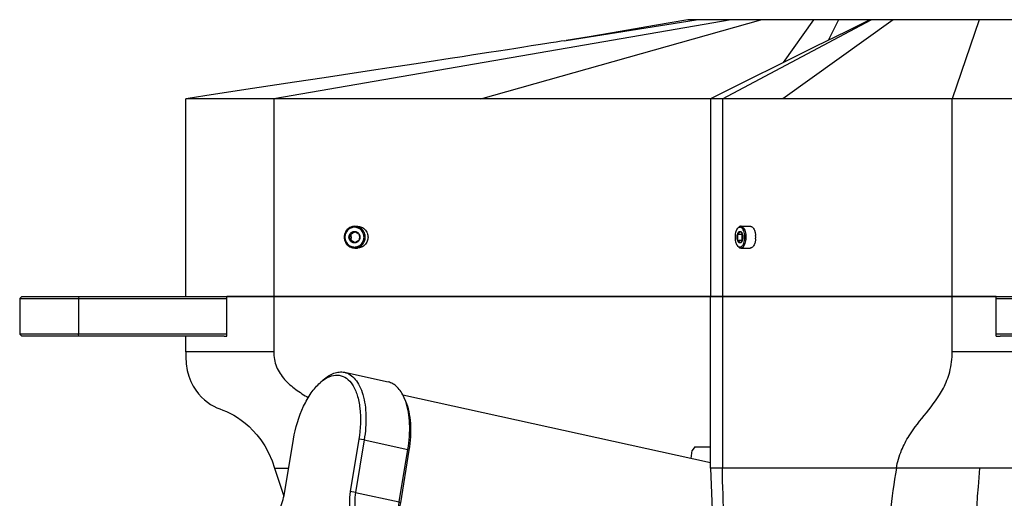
# Model space of a CAD drawing. Header units: millimetres. Extents: x 0 to 2550, y 0 to 1188.
# Tile 127 of 218: x 477 to 527, y 353 to 377. Entities that reach past the tile are written whole.
import ezdxf

# ---------------------------------------------------------------- set-up
doc = ezdxf.new("R2010")
doc.units = ezdxf.units.MM
doc.header["$LTSCALE"] = 46.255
for name, color, linetype in [('A2200203_ABL109', 7, 'CONTINUOUS'), ('M2000103_PBL107', 7, 'CONTINUOUS'), ('M2000801_PBL108', 7, 'CONTINUOUS'), ('M2000901_PBL125', 7, 'CONTINUOUS'), ('M2000901_PBL193', 7, 'CONTINUOUS'), ('M2200104_PBL126', 7, 'CONTINUOUS'), ('M2200202_PBL110', 7, 'CONTINUOUS'), ('M2200301_PBL230', 7, 'CONTINUOUS'), ('P9140503_BOLT_PBL124', 7, 'CONTINUOUS'), ('P9140503_BOLT_PBL233', 7, 'CONTINUOUS')]:
    doc.layers.add(name, color=color, linetype=linetype)

# ---------------------------------------------------------------- blocks, each defined once
blk = doc.blocks.new('M2000103_PBL107', base_point=(527.194, 362.139))
at = {"layer": 'M2000103_PBL107', "color": 7}
for p, q in [((477.508, 363.139), (477.408, 363.039)), ((477.408, 363.039), (477.408, 361.239)), ((477.408, 363.039), (487.879, 363.039)), ((477.508, 363.139), (487.879, 363.139)), ((526.783, 363.139), (548.543, 363.139)), ((526.783, 363.039), (548.643, 363.039)), ((477.508, 361.139), (477.408, 361.239)), ((487.879, 361.239), (477.408, 361.239)), ((487.747, 361.139), (477.508, 361.139)), ((548.643, 361.239), (526.783, 361.239)), ((548.543, 361.139), (526.982, 361.139))]:
    blk.add_line(p, q, dxfattribs=at)
at = {"layer": 'M2000103_PBL107', "color": 2}
for p, q in [((480.398, 363.139), (480.373, 363.039)), ((480.373, 363.039), (480.373, 361.239)), ((480.398, 361.139), (480.373, 361.239))]:
    blk.add_line(p, q, dxfattribs=at)
blk = doc.blocks.new('M2000801_PBL108', base_point=(528.886, 370.139))
at = {"layer": 'M2000801_PBL108', "color": 2}
for p, q in [((513.375, 377.139), (490.25, 373.139)), ((500.725, 373.139), (514.887, 377.139)), ((505.043, 376.088), (511.61, 377.139)), ((512.946, 373.139), (520.46, 377.139)), ((521.579, 377.139), (515.999, 373.139)), ((517.551, 377.139), (516.02, 374.967)), ((518.809, 377.139), (518.28, 376.087)), ((525.917, 377.139), (524.558, 373.139)), ((490.25, 373.139), (490.25, 363.139)), ((512.946, 373.139), (512.946, 363.139)), ((524.558, 363.139), (524.558, 373.139))]:
    blk.add_line(p, q, dxfattribs=at)
at = {"layer": 'M2000801_PBL108', "color": 7}
for p, q in [((555.152, 377.139), (511.189, 377.139)), ((503.955, 375.916), (503.627, 375.864)), ((504.259, 375.964), (503.955, 375.916)), ((504.537, 376.008), (504.259, 375.964)), ((504.785, 376.047), (504.537, 376.008)), ((504.949, 376.073), (504.785, 376.047)), ((504.952, 376.074), (505.043, 376.088)), ((501.129, 375.476), (500.346, 375.355)), ((501.615, 375.551), (501.129, 375.476)), ((502.072, 375.622), (501.615, 375.551)), ((502.5, 375.689), (502.072, 375.622)), ((502.901, 375.751), (502.5, 375.689)), ((503.277, 375.81), (502.901, 375.751)), ((503.627, 375.864), (503.277, 375.81)), ((497.342, 374.894), (496.084, 374.702)), ((498.12, 375.013), (497.342, 374.894)), ((499.17, 375.175), (498.12, 375.013)), ((499.781, 375.268), (499.17, 375.175)), ((500.346, 375.355), (499.781, 375.268)), ((495.192, 374.566), (493.784, 374.351)), ((496.084, 374.702), (495.192, 374.566)), ((491.298, 373.973), (489.177, 373.651)), ((492.807, 374.203), (491.298, 373.973)), ((493.784, 374.351), (492.807, 374.203)), ((485.803, 363.139), (485.803, 373.139)), ((571.97, 373.139), (485.803, 373.139)), ((512.33, 373.139), (512.33, 363.139)), ((512.33, 363.139), (487.879, 363.139)), ((526.79, 363.139), (512.33, 363.139))]:
    blk.add_line(p, q, dxfattribs=at)
for points in [[(511.189, 377.139), (509.505, 376.84), (507.777, 376.541), (506.196, 376.276), (505.043, 376.088)], [(520.4, 377.139), (519.21, 376.548), (517.654, 375.777), (515.956, 374.935), (514.12, 374.025), (512.33, 373.139)], [(489.177, 373.651), (486.864, 373.3), (486.247, 373.206), (485.803, 373.139)]]:
    blk.add_lwpolyline(points, dxfattribs=at)
blk = doc.blocks.new('M2200202_PBL110', base_point=(493.3, 353.921))
at = {"layer": 'M2200202_PBL110', "color": 7}
for p, q in [((493.827, 359.302), (496.039, 358.816)), ((492.598, 358.778), (492.749, 358.914)), ((496.936, 357.826), (496.855, 358.013)), ((490.82, 353.268), (491.256, 355.92)), ((494.556, 355.92), (494.12, 353.268)), ((494.827, 355.883), (494.39, 353.23)), ((496.602, 352.745), (497.039, 355.398)), ((496.672, 352.708), (497.109, 355.36)), ((489.797, 351.609), (489.407, 349.24)), ((494.46, 350.777), (494.597, 351.609)), ((494.762, 351.688), (494.867, 351.572)), ((494.784, 351.065), (494.867, 351.572)), ((495.763, 351.558), (494.811, 351.767)), ((495.51, 351.431), (494.867, 351.572)), ((494.207, 349.24), (494.311, 349.87)), ((489.426, 349.123), (489.407, 349.24)), ((489.407, 349.24), (494.207, 349.24)), ((489.545, 349.006), (489.426, 349.123)), ((491.757, 348.521), (489.545, 349.006)), ((489.545, 349.006), (494.345, 349.006)), ((494.326, 349.123), (494.207, 349.24)), ((494.477, 349.202), (494.326, 349.123)), ((494.345, 349.006), (494.326, 349.123)), ((494.664, 348.936), (494.345, 349.006)), ((494.477, 349.202), (494.503, 349.361)), ((494.571, 349.182), (494.477, 349.202)), ((494.821, 348.521), (491.757, 348.521))]:
    blk.add_line(p, q, dxfattribs=at)
at = {"layer": 'M2200202_PBL110', "color": 2}
for p, q in [((494.827, 355.883), (494.556, 355.92)), ((494.827, 355.883), (497.039, 355.398)), ((497.039, 355.398), (497.109, 355.36)), ((494.39, 353.23), (494.12, 353.268)), ((494.39, 353.23), (496.602, 352.745)), ((496.602, 352.745), (496.672, 352.708))]:
    blk.add_line(p, q, dxfattribs=at)
at = {"layer": 'M2200202_PBL110', "color": 7}
for centre, radius, start, end in [((487.011, 353.617), 3.434, 324.2256, 325.8269), ((486.314, 357.9), 7.149, 299.6629, 300.9206), ((489.807, 352.407), 0.668, 297.7667, 300.8979), ((489.28, 352.74), 1.27, 311.9692, 316.6715), ((489.762, 352.483), 0.756, 300.9401, 305.7262), ((491.855, 357.586), 6.576, 294.6475, 296.2422), ((493.253, 352.672), 1.802, 326.8876, 329.8431)]:
    blk.add_arc(centre, radius, start, end, dxfattribs=at)
for points, knots in [([(492.749, 358.914), (492.834, 358.99), (493.007, 359.124), (493.284, 359.266), (493.561, 359.331), (493.742, 359.32), (493.827, 359.302)], [0, 0, 0, 0, 0.289859, 0.548242, 0.781323, 1, 1, 1, 1]), ([(492.758, 358.908), (492.883, 359), (493.14, 359.143), (493.572, 359.187), (493.964, 359.014), (494.151, 358.796), (494.232, 358.672)], [0, 0, 0, 0, 0.273155, 0.507865, 0.737964, 1, 1, 1, 1]), ([(493.827, 359.302), (493.93, 359.279), (494.139, 359.188), (494.402, 358.941), (494.614, 358.596), (494.839, 357.988), (494.953, 357.061), (494.893, 356.289), (494.827, 355.883)], [0, 0, 0, 0, 0.082964, 0.173823, 0.277837, 0.397142, 0.678433, 1, 1, 1, 1]), ([(491.256, 355.92), (491.351, 356.493), (491.593, 357.314), (492.114, 358.249), (492.43, 358.627), (492.598, 358.778)], [0, 0, 0, 0, 0.543725, 0.78864, 1, 1, 1, 1]), ([(492.598, 358.778), (492.611, 358.79), (492.663, 358.835), (492.717, 358.878), (492.758, 358.908)], [0, 0, 0, 0, 0.256638, 1, 1, 1, 1]), ([(494.232, 358.672), (494.336, 358.513), (494.502, 358.126), (494.682, 357.2), (494.642, 356.438), (494.556, 355.92)], [0, 0, 0, 0, 0.202127, 0.441458, 1, 1, 1, 1]), ([(496.855, 358.013), (496.81, 358.118), (496.709, 358.312), (496.516, 358.556), (496.293, 358.731), (496.123, 358.798), (496.039, 358.816)], [0, 0, 0, 0, 0.289857, 0.54824, 0.781322, 1, 1, 1, 1]), ([(496.926, 357.829), (496.921, 357.845), (496.899, 357.907), (496.875, 357.968), (496.855, 358.013)], [0, 0, 0, 0, 0.255261, 1, 1, 1, 1]), ([(497.039, 355.398), (497.11, 355.831), (497.17, 356.651), (497.049, 357.472), (496.926, 357.829)], [0, 0, 0, 0, 0.537936, 1, 1, 1, 1]), ([(497.109, 355.36), (497.182, 355.807), (497.226, 356.469), (497.117, 357.297), (497.006, 357.663), (496.936, 357.826)], [0, 0, 0, 0, 0.544207, 0.786556, 1, 1, 1, 1]), ([(490.204, 351.868), (490.367, 352.041), (490.632, 352.496), (490.775, 352.995), (490.82, 353.268)], [0, 0, 0, 0, 0.462811, 1, 1, 1, 1]), ([(494.12, 353.268), (494.088, 353.072), (494.059, 352.699), (494.113, 352.251), (494.22, 351.957), (494.322, 351.789), (494.447, 351.667), (494.547, 351.621), (494.597, 351.609)], [0, 0, 0, 0, 0.320867, 0.602018, 0.721521, 0.825851, 0.917013, 1, 1, 1, 1]), ([(494.39, 353.23), (494.362, 353.058), (494.336, 352.729), (494.384, 352.334), (494.479, 352.074), (494.568, 351.925), (494.679, 351.818), (494.767, 351.778), (494.811, 351.767)], [0, 0, 0, 0, 0.320868, 0.602019, 0.721522, 0.825851, 0.917013, 1, 1, 1, 1]), ([(496.593, 351.933), (496.582, 351.995), (496.551, 352.265), (496.568, 352.539), (496.602, 352.745)], [0, 0, 0, 0, 0.231837, 1, 1, 1, 1]), ([(496.64, 351.947), (496.635, 352.007), (496.62, 352.261), (496.641, 352.516), (496.672, 352.708)], [0, 0, 0, 0, 0.237335, 1, 1, 1, 1]), ([(489.797, 351.609), (489.825, 351.615), (489.947, 351.654), (490.055, 351.729), (490.129, 351.796)], [0, 0, 0, 0, 0.22539, 1, 1, 1, 1]), ([(489.988, 351.767), (489.998, 351.769), (490.044, 351.781), (490.087, 351.8), (490.118, 351.816)], [0, 0, 0, 0, 0.239332, 1, 1, 1, 1])]:
    blk.add_open_spline(points, degree=3, knots=knots, dxfattribs=at)
blk = doc.blocks.new('M2200104_PBL126', base_point=(511.541, 351.321))
at = {"layer": 'M2200104_PBL126', "color": 7}
for p, q in [((511.55, 355.539), (511.418, 355.343)), ((511.55, 355.539), (512.33, 355.539)), ((511.353, 354.945), (511.418, 355.343)), ((510.19, 347.876), (510.377, 349.016)), ((512.154, 348.644), (511.996, 348.661)), ((510.19, 347.876), (510.257, 347.68)), ((512.892, 347.102), (510.257, 347.68)), ((510.257, 347.68), (512.825, 347.68))]:
    blk.add_line(p, q, dxfattribs=at)
for points, knots in [([(512.053, 348.564), (511.962, 348.564), (511.774, 348.598), (511.613, 348.697), (511.54, 348.758)], [0, 0, 0, 0, 0.490321, 1, 1, 1, 1]), ([(512.695, 348.804), (512.595, 348.731), (512.392, 348.613), (512.16, 348.564), (512.053, 348.564)], [0, 0, 0, 0, 0.534363, 1, 1, 1, 1]), ([(512.693, 348.82), (512.649, 348.791), (512.484, 348.698), (512.292, 348.644), (512.154, 348.644)], [0, 0, 0, 0, 0.274282, 1, 1, 1, 1])]:
    blk.add_open_spline(points, degree=3, knots=knots, dxfattribs=at)
blk = doc.blocks.new('M2200301_PBL230', base_point=(504.482, 353.401))
at = {"layer": 'M2200301_PBL230', "color": 7}
for p, q in [((512.33, 354.73), (496.784, 358.141)), ((496.792, 351.996), (496.634, 352.031)), ((511.996, 348.661), (500.327, 351.221))]:
    blk.add_line(p, q, dxfattribs=at)
blk = doc.blocks.new('A2200203_ABL109', base_point=(501.15, 353.212))
at = {"layer": 'M2200104_PBL126'}
blk.add_blockref('M2200104_PBL126', (511.541, 351.321), dxfattribs=at)
at = {"layer": 'M2200202_PBL110'}
blk.add_blockref('M2200202_PBL110', (493.3, 353.921), dxfattribs=at)
at = {"layer": 'M2200301_PBL230'}
blk.add_blockref('M2200301_PBL230', (504.482, 353.401), dxfattribs=at)
blk = doc.blocks.new('P9140503_BOLT_PBL124', base_point=(514.097, 366.139))
at = {"layer": 'P9140503_BOLT_PBL124', "color": 7}
for p, q in [((513.682, 366.547), (513.711, 366.588)), ((513.87, 366.689), (514.346, 366.689)), ((513.702, 366.283), (513.907, 366.283)), ((513.702, 365.994), (513.907, 365.994)), ((513.682, 365.73), (513.711, 365.69)), ((513.87, 365.589), (514.346, 365.589))]:
    blk.add_line(p, q, dxfattribs=at)
blk.add_arc((513.53, 366.139), 1.092, 355.4171, 4.4452, dxfattribs=at)
for points, knots in [([(513.682, 366.547), (513.665, 366.522), (513.634, 366.464), (513.589, 366.329), (513.568, 366.139), (513.589, 365.949), (513.634, 365.813), (513.665, 365.755), (513.682, 365.73)], [0, 0, 0, 0, 0.106923, 0.228801, 0.500003, 0.771203, 0.893078, 1, 1, 1, 1]), ([(513.714, 366.585), (513.711, 366.582), (513.7, 366.57), (513.689, 366.557), (513.682, 366.547)], [0, 0, 0, 0, 0.240025, 1, 1, 1, 1]), ([(513.702, 366.283), (513.717, 366.294), (513.746, 366.317), (513.783, 366.353), (513.81, 366.389), (513.822, 366.415), (513.827, 366.427)], [0, 0, 0, 0, 0.296586, 0.564056, 0.796376, 1, 1, 1, 1]), ([(513.702, 366.283), (513.708, 366.304), (513.721, 366.341), (513.75, 366.388), (513.786, 366.419), (513.814, 366.427), (513.827, 366.427)], [0, 0, 0, 0, 0.316037, 0.586256, 0.809344, 1, 1, 1, 1]), ([(513.87, 366.689), (513.856, 366.689), (513.826, 366.684), (513.784, 366.664), (513.745, 366.631), (513.722, 366.603), (513.711, 366.588)], [0, 0, 0, 0, 0.218608, 0.451698, 0.710146, 1, 1, 1, 1]), ([(513.827, 366.639), (513.807, 366.639), (513.764, 366.628), (513.73, 366.601), (513.714, 366.585)], [0, 0, 0, 0, 0.467041, 1, 1, 1, 1]), ([(513.827, 365.639), (513.843, 365.639), (513.878, 365.646), (513.926, 365.677), (513.969, 365.724), (514.014, 365.8), (514.052, 365.907), (514.076, 366.043), (514.079, 366.187), (514.062, 366.327), (514.026, 366.451), (513.981, 366.539), (513.936, 366.591), (513.901, 366.618), (513.865, 366.635), (513.839, 366.639), (513.827, 366.639)], [0, 0, 0, 0, 0.041125, 0.086504, 0.138844, 0.199081, 0.303069, 0.419176, 0.540452, 0.65912, 0.767811, 0.860911, 0.900921, 0.936777, 0.969325, 1, 1, 1, 1]), ([(513.827, 366.427), (513.842, 366.416), (513.871, 366.394), (513.908, 366.358), (513.935, 366.321), (513.947, 366.295), (513.952, 366.283)], [0, 0, 0, 0, 0.296586, 0.564056, 0.796376, 1, 1, 1, 1]), ([(513.827, 366.427), (513.84, 366.427), (513.868, 366.419), (513.903, 366.388), (513.932, 366.341), (513.946, 366.304), (513.952, 366.283)], [0, 0, 0, 0, 0.190656, 0.413744, 0.683963, 1, 1, 1, 1]), ([(513.87, 365.589), (513.888, 365.589), (513.927, 365.597), (513.979, 365.63), (514.027, 365.683), (514.076, 365.766), (514.118, 365.884), (514.144, 366.033), (514.148, 366.192), (514.129, 366.346), (514.089, 366.483), (514.039, 366.579), (513.99, 366.636), (513.952, 366.666), (513.912, 366.684), (513.884, 366.689), (513.87, 366.689)], [0, 0, 0, 0, 0.041125, 0.086504, 0.138845, 0.199081, 0.303068, 0.419174, 0.540451, 0.659119, 0.767811, 0.860911, 0.900921, 0.936778, 0.969325, 1, 1, 1, 1]), ([(514.346, 366.689), (514.359, 366.689), (514.385, 366.685), (514.438, 366.662), (514.471, 366.631), (514.49, 366.607)], [0, 0, 0, 0, 0.223809, 0.459705, 1, 1, 1, 1]), ([(514.49, 366.607), (514.509, 366.584), (514.542, 366.53), (514.566, 366.471), (514.576, 366.439)], [0, 0, 0, 0, 0.466548, 1, 1, 1, 1]), ([(514.576, 366.439), (514.582, 366.423), (514.602, 366.352), (514.614, 366.279), (514.618, 366.223)], [0, 0, 0, 0, 0.238216, 1, 1, 1, 1]), ([(513.702, 365.994), (513.688, 366.041), (513.676, 366.139), (513.688, 366.236), (513.702, 366.283)], [0, 0, 0, 0, 0.5, 1, 1, 1, 1]), ([(513.702, 365.994), (513.713, 366.041), (513.729, 366.139), (513.713, 366.236), (513.702, 366.283)], [0, 0, 0, 0, 0.500003, 1, 1, 1, 1]), ([(513.827, 365.85), (513.814, 365.85), (513.786, 365.858), (513.75, 365.89), (513.721, 365.936), (513.708, 365.974), (513.702, 365.994)], [0, 0, 0, 0, 0.190656, 0.413744, 0.683963, 1, 1, 1, 1]), ([(513.827, 365.85), (513.822, 365.862), (513.81, 365.888), (513.783, 365.925), (513.746, 365.961), (513.717, 365.983), (513.702, 365.994)], [0, 0, 0, 0, 0.203613, 0.435944, 0.703425, 1, 1, 1, 1]), ([(513.952, 365.994), (513.947, 365.982), (513.935, 365.956), (513.908, 365.92), (513.871, 365.884), (513.842, 365.861), (513.827, 365.85)], [0, 0, 0, 0, 0.203613, 0.435944, 0.703425, 1, 1, 1, 1]), ([(513.952, 365.994), (513.946, 365.974), (513.932, 365.936), (513.903, 365.89), (513.868, 365.858), (513.84, 365.85), (513.827, 365.85)], [0, 0, 0, 0, 0.316037, 0.586256, 0.809344, 1, 1, 1, 1]), ([(513.94, 366.308), (513.938, 366.306), (513.927, 366.298), (513.916, 366.289), (513.907, 366.283)], [0, 0, 0, 0, 0.244949, 1, 1, 1, 1]), ([(513.907, 366.283), (513.91, 366.271), (513.921, 366.224), (513.927, 366.175), (513.927, 366.139)], [0, 0, 0, 0, 0.249198, 1, 1, 1, 1]), ([(513.927, 366.139), (513.927, 366.126), (513.925, 366.078), (513.916, 366.03), (513.907, 365.994)], [0, 0, 0, 0, 0.251073, 1, 1, 1, 1]), ([(513.907, 365.994), (513.91, 365.992), (513.921, 365.984), (513.932, 365.975), (513.94, 365.969)], [0, 0, 0, 0, 0.254779, 1, 1, 1, 1]), ([(513.952, 366.283), (513.965, 366.236), (513.977, 366.139), (513.965, 366.041), (513.952, 365.994)], [0, 0, 0, 0, 0.5, 1, 1, 1, 1]), ([(514.618, 366.051), (514.616, 366.033), (514.609, 365.96), (514.593, 365.889), (514.576, 365.838)], [0, 0, 0, 0, 0.260237, 1, 1, 1, 1]), ([(513.682, 365.73), (513.685, 365.727), (513.694, 365.714), (513.705, 365.701), (513.714, 365.693)], [0, 0, 0, 0, 0.260269, 1, 1, 1, 1]), ([(513.711, 365.69), (513.722, 365.674), (513.745, 365.646), (513.784, 365.614), (513.826, 365.593), (513.856, 365.589), (513.87, 365.589)], [0, 0, 0, 0, 0.289854, 0.548302, 0.781392, 1, 1, 1, 1]), ([(513.714, 365.693), (513.73, 365.676), (513.764, 365.65), (513.807, 365.639), (513.827, 365.639)], [0, 0, 0, 0, 0.532947, 1, 1, 1, 1]), ([(514.49, 365.67), (514.471, 365.646), (514.438, 365.615), (514.385, 365.592), (514.359, 365.589), (514.346, 365.589)], [0, 0, 0, 0, 0.540335, 0.776218, 1, 1, 1, 1]), ([(514.576, 365.838), (514.566, 365.806), (514.542, 365.747), (514.509, 365.693), (514.49, 365.67)], [0, 0, 0, 0, 0.533411, 1, 1, 1, 1])]:
    blk.add_open_spline(points, degree=3, knots=knots, dxfattribs=at)
blk = doc.blocks.new('M2000901_PBL125', base_point=(504.092, 351.339))
at = {"layer": 'M2000901_PBL125', "color": 7}
for p, q in [((487.879, 361.139), (487.879, 363.139)), ((487.879, 363.139), (512.33, 363.139)), ((485.803, 360.339), (485.803, 361.139)), ((487.747, 361.139), (487.879, 361.139)), ((490.298, 354.452), (490.771, 353.041)), ((501.571, 339.539), (500.488, 339.539)), ((518.558, 339.539), (503.609, 339.539)), ((522.382, 339.539), (518.791, 339.539))]:
    blk.add_line(p, q, dxfattribs=at)
at = {"layer": 'M2000901_PBL125', "color": 2}
for p, q in [((490.25, 363.139), (490.25, 360.339)), ((490.25, 360.339), (485.803, 360.339)), ((490.298, 354.452), (491.015, 354.452)), ((493.834, 344.011), (499.88, 344.011)), ((501.918, 344.011), (513.309, 344.011))]:
    blk.add_line(p, q, dxfattribs=at)
at = {"layer": 'M2000901_PBL125', "color": 7}
for points in [[(485.803, 360.339), (485.802, 360.087), (485.822, 359.729), (485.876, 359.402), (485.958, 359.105), (486.062, 358.839), (486.183, 358.602), (486.315, 358.393), (486.457, 358.21), (486.603, 358.05), (486.753, 357.911), (486.907, 357.788), (487.063, 357.681), (487.219, 357.589), (487.375, 357.512), (487.528, 357.449), (487.685, 357.388), (487.858, 357.319), (488.039, 357.235), (488.227, 357.133), (488.419, 357.015), (488.613, 356.883), (488.808, 356.733), (489.005, 356.562), (489.204, 356.367), (489.403, 356.142), (489.602, 355.881), (489.798, 355.578), (489.988, 355.226), (490.166, 354.817), (490.298, 354.452)], [(492.296, 348.521), (492.6, 347.622), (493.834, 344.011)], [(493.834, 344.011), (494.287, 342.968), (494.944, 341.997), (495.761, 341.179), (496.775, 340.495), (498.06, 339.929), (499.382, 339.618), (500.488, 339.539)]]:
    blk.add_lwpolyline(points, dxfattribs=at)
at = {"layer": 'M2000901_PBL125', "color": 2}
for centre, radius, start, end in [((944.631, 436.388), 455.463, 191.27729, 191.70199), ((503.245, 343.442), 3.928, 237.3899, 242.0531)]:
    blk.add_arc(centre, radius, start, end, dxfattribs=at)
for points, knots in [([(490.25, 360.339), (490.25, 360.083), (490.346, 359.565), (490.778, 358.919), (491.355, 358.421), (491.782, 358.151), (492, 358.025)], [0, 0, 0, 0, 0.25241, 0.502949, 0.751984, 1, 1, 1, 1]), ([(501.128, 340.133), (500.513, 340.527), (499.72, 341.408), (499.001, 342.797), (498.721, 343.592), (498.634, 344.011)], [0, 0, 0, 0, 0.466447, 0.727048, 1, 1, 1, 1]), ([(515.628, 340.401), (515.678, 340.269), (515.797, 339.999), (516.022, 339.655), (516.281, 339.539), (516.388, 339.539)], [0, 0, 0, 0, 0.351051, 0.734375, 1, 1, 1, 1])]:
    blk.add_open_spline(points, degree=3, knots=knots, dxfattribs=at)
blk = doc.blocks.new('M2000901_PBL193', base_point=(529.466, 351.339))
at = {"layer": 'M2000901_PBL193', "color": 7}
for p, q in [((512.33, 354.452), (512.33, 363.139)), ((512.33, 363.139), (526.783, 363.139)), ((526.783, 361.139), (526.783, 363.139)), ((526.783, 361.139), (526.982, 361.139)), ((546.603, 360.339), (546.603, 361.139)), ((529.793, 358.739), (533.074, 358.739)), ((540.342, 358.739), (543.481, 358.739)), ((537.379, 339.539), (518.558, 339.539))]:
    blk.add_line(p, q, dxfattribs=at)
at = {"layer": 'M2000901_PBL193', "color": 2}
for p, q in [((512.946, 363.139), (512.946, 354.452)), ((524.558, 360.339), (524.558, 363.139)), ((533.218, 360.339), (533.218, 361.139)), ((540.603, 361.139), (540.603, 360.339)), ((546.603, 360.339), (524.558, 360.339)), ((532.941, 358.137), (532.941, 358.739)), ((543.469, 358.643), (543.469, 358.739)), ((545.074, 354.452), (512.33, 354.452)), ((531.668, 354.452), (531.668, 340.155)), ((539.438, 354.452), (538.129, 344.011)), ((513.309, 344.011), (538.129, 344.011)), ((542.684, 344.011), (543.344, 344.011)), ((531.668, 340.155), (531.668, 339.539))]:
    blk.add_line(p, q, dxfattribs=at)
at = {"layer": 'M2000901_PBL193', "color": 7}
for points in [[(545.074, 354.452), (545.167, 355.159), (545.354, 356.042), (545.55, 356.667), (545.719, 357.068), (545.852, 357.317), (545.953, 357.481), (546.074, 357.712), (546.213, 358.07), (546.326, 358.444), (546.417, 358.817), (546.486, 359.177), (546.537, 359.524), (546.574, 359.858), (546.599, 360.18), (546.603, 360.339)], [(512.33, 354.452), (512.481, 350.653), (512.893, 347.096), (513.309, 344.011)], [(543.344, 344.011), (543.937, 346.907), (544.451, 349.743), (544.838, 352.329), (545.074, 354.452)], [(513.309, 344.011), (513.383, 343.618), (513.554, 343.022), (513.846, 342.346), (514.338, 341.58), (514.899, 340.967), (515.429, 340.531), (515.923, 340.215), (516.38, 339.987), (516.806, 339.821), (517.182, 339.709), (517.5, 339.637), (517.793, 339.589), (518.071, 339.559), (518.33, 339.543), (518.558, 339.539)], [(537.379, 339.539), (537.508, 339.54), (537.651, 339.545), (537.8, 339.553), (537.953, 339.565), (538.109, 339.58), (538.272, 339.6), (538.445, 339.626), (538.636, 339.659), (538.843, 339.702), (539.059, 339.754), (539.281, 339.817), (539.513, 339.891), (539.754, 339.979), (540.006, 340.083), (540.269, 340.206), (540.543, 340.35), (540.83, 340.519), (541.13, 340.72), (541.448, 340.964), (541.783, 341.265), (542.138, 341.647), (542.485, 342.102), (542.773, 342.564), (542.991, 342.993), (543.159, 343.396), (543.284, 343.773), (543.344, 344.011)]]:
    blk.add_lwpolyline(points, dxfattribs=at)
for centre, radius, start, end in [((525.565, 360.084), 7.628, 349.7152, 349.84), ((535.364, 359.69), 8.173, 352.6399, 353.3152)]:
    blk.add_arc(centre, radius, start, end, dxfattribs=at)
at = {"layer": 'M2000901_PBL193', "color": 2}
blk.add_arc((518.62, 344.591), 5.053, 267.3324, 270.0119, dxfattribs=at)
for points, knots in [([(521.736, 354.452), (521.79, 354.762), (521.954, 355.334), (522.463, 356.29), (523.269, 357.265), (524.062, 358.287), (524.486, 359.356), (524.558, 359.998), (524.558, 360.339)], [0, 0, 0, 0, 0.142272, 0.266081, 0.486398, 0.712195, 0.846083, 1, 1, 1, 1]), ([(532.988, 358.739), (533.025, 358.855), (533.166, 359.377), (533.218, 359.921), (533.218, 360.339)], [0, 0, 0, 0, 0.226178, 1, 1, 1, 1]), ([(540.603, 360.339), (540.603, 360.198), (540.597, 359.663), (540.562, 359.128), (540.505, 358.739)], [0, 0, 0, 0, 0.263606, 1, 1, 1, 1]), ([(540.353, 358.013), (540.216, 357.512), (539.742, 356.374), (539.526, 355.155), (539.438, 354.452)], [0, 0, 0, 0, 0.422541, 1, 1, 1, 1]), ([(531.668, 354.452), (531.668, 355.038), (531.792, 356.101), (532.24, 357.056), (532.445, 357.47)], [0, 0, 0, 0, 0.559196, 1, 1, 1, 1]), ([(513.946, 344.011), (513.685, 345.74), (513.222, 349.207), (512.946, 352.702), (512.946, 354.452)], [0, 0, 0, 0, 0.499948, 1, 1, 1, 1]), ([(521.736, 354.452), (521.477, 352.959), (521.113, 349.478), (520.97, 345.988), (520.925, 344.011)], [0, 0, 0, 0, 0.433785, 1, 1, 1, 1]), ([(525.454, 344.011), (525.474, 344.966), (525.569, 348.449), (525.747, 351.931), (525.955, 354.452)], [0, 0, 0, 0, 0.274295, 1, 1, 1, 1]), ([(513.946, 344.011), (514.002, 343.644), (514.262, 342.759), (514.947, 341.368), (516.04, 340.256), (517.277, 339.683), (518.002, 339.562), (518.384, 339.544)], [0, 0, 0, 0, 0.163722, 0.404405, 0.679679, 0.831015, 1, 1, 1, 1]), ([(522.492, 339.539), (522.336, 339.539), (522.001, 339.651), (521.646, 340.073), (521.383, 340.634), (521.188, 341.303), (521.052, 342.025), (520.947, 342.933), (520.916, 343.596), (520.925, 344.011)], [0, 0, 0, 0, 0.092569, 0.195512, 0.318632, 0.45859, 0.607146, 0.754222, 1, 1, 1, 1]), ([(538.129, 344.011), (538.052, 343.398), (537.821, 342.281), (537.365, 340.997), (536.877, 340.22), (536.497, 339.825), (536.082, 339.588), (535.789, 339.539), (535.651, 339.539)], [0, 0, 0, 0, 0.339015, 0.625503, 0.742179, 0.840455, 0.924021, 1, 1, 1, 1]), ([(538.129, 344.011), (538.601, 344.008), (540.119, 344.014), (541.637, 344.011), (542.684, 344.011)], [0, 0, 0, 0, 0.310814, 1, 1, 1, 1])]:
    blk.add_open_spline(points, degree=3, knots=knots, dxfattribs=at)
at = {"layer": 'M2000901_PBL193', "color": 7}
for points, knots in [([(532.445, 357.47), (532.321, 357.389), (532.034, 357.253), (531.548, 357.184), (531.05, 357.251), (530.6, 357.391), (530.204, 357.576), (529.94, 357.901), (529.827, 358.305), (529.801, 358.589), (529.793, 358.739)], [0, 0, 0, 0, 0.123324, 0.26106, 0.40372, 0.537972, 0.655157, 0.762013, 0.875268, 1, 1, 1, 1]), ([(533.071, 358.722), (533.061, 358.67), (533.024, 358.474), (532.978, 358.279), (532.941, 358.137)], [0, 0, 0, 0, 0.265228, 1, 1, 1, 1]), ([(540.31, 358.351), (540.31, 358.382), (540.314, 358.511), (540.328, 358.641), (540.342, 358.739)], [0, 0, 0, 0, 0.237192, 1, 1, 1, 1]), ([(543.469, 358.643), (543.447, 358.473), (543.381, 358.144), (543.103, 357.699), (542.614, 357.452), (542.055, 357.321), (541.471, 357.254), (540.93, 357.342), (540.522, 357.612), (540.39, 357.881), (540.353, 358.013)], [0, 0, 0, 0, 0.124796, 0.241297, 0.366442, 0.510363, 0.658723, 0.791243, 0.900568, 1, 1, 1, 1]), ([(532.941, 358.137), (532.908, 358.007), (532.784, 357.744), (532.568, 357.552), (532.445, 357.47)], [0, 0, 0, 0, 0.476312, 1, 1, 1, 1]), ([(540.353, 358.013), (540.33, 358.093), (540.313, 358.207), (540.31, 358.321), (540.31, 358.351)], [0, 0, 0, 0, 0.739157, 1, 1, 1, 1])]:
    blk.add_open_spline(points, degree=3, knots=knots, dxfattribs=at)
blk = doc.blocks.new('P9140503_BOLT_PBL233', base_point=(494.419, 366.139))
at = {"layer": 'P9140503_BOLT_PBL233', "color": 7}
for p, q in [((494.348, 366.689), (494.49, 366.689)), ((494.093, 366.283), (494.155, 366.283)), ((494.093, 365.994), (494.155, 365.994)), ((494.348, 365.589), (494.49, 365.589))]:
    blk.add_line(p, q, dxfattribs=at)
for points, knots in [([(494.348, 366.689), (494.313, 366.689), (494.243, 366.682), (494.143, 366.65), (494.05, 366.599), (493.942, 366.507), (493.844, 366.354), (493.803, 366.139), (493.844, 365.924), (493.942, 365.77), (494.05, 365.679), (494.143, 365.627), (494.243, 365.596), (494.313, 365.589), (494.348, 365.589)], [0, 0, 0, 0, 0.061579, 0.123317, 0.185362, 0.2478, 0.373322, 0.5, 0.626678, 0.7522, 0.814638, 0.876683, 0.938421, 1, 1, 1, 1]), ([(494.335, 366.639), (494.303, 366.639), (494.24, 366.632), (494.149, 366.603), (494.065, 366.557), (493.966, 366.473), (493.877, 366.334), (493.839, 366.139), (493.877, 365.943), (493.966, 365.804), (494.065, 365.72), (494.149, 365.674), (494.24, 365.645), (494.303, 365.639), (494.335, 365.639)], [0, 0, 0, 0, 0.061578, 0.123317, 0.185362, 0.2478, 0.373323, 0.500001, 0.626679, 0.7522, 0.814638, 0.876682, 0.938421, 1, 1, 1, 1]), ([(494.093, 366.283), (494.105, 366.305), (494.135, 366.345), (494.194, 366.391), (494.262, 366.421), (494.311, 366.427), (494.335, 366.427)], [0, 0, 0, 0, 0.252976, 0.503675, 0.752402, 1, 1, 1, 1]), ([(494.093, 366.283), (494.136, 366.306), (494.218, 366.353), (494.297, 366.403), (494.335, 366.427)], [0, 0, 0, 0, 0.51762, 1, 1, 1, 1]), ([(494.335, 365.639), (494.366, 365.639), (494.43, 365.645), (494.521, 365.674), (494.605, 365.72), (494.703, 365.804), (494.793, 365.943), (494.83, 366.139), (494.793, 366.334), (494.703, 366.473), (494.605, 366.557), (494.521, 366.603), (494.43, 366.632), (494.366, 366.639), (494.335, 366.639)], [0, 0, 0, 0, 0.061578, 0.123317, 0.185362, 0.2478, 0.373323, 0.500001, 0.626679, 0.7522, 0.814638, 0.876682, 0.938421, 1, 1, 1, 1]), ([(494.335, 366.427), (494.377, 366.404), (494.459, 366.358), (494.538, 366.308), (494.576, 366.283)], [0, 0, 0, 0, 0.51762, 1, 1, 1, 1]), ([(494.335, 366.427), (494.359, 366.427), (494.408, 366.421), (494.476, 366.391), (494.534, 366.345), (494.564, 366.305), (494.576, 366.283)], [0, 0, 0, 0, 0.247598, 0.496325, 0.747024, 1, 1, 1, 1]), ([(494.348, 365.589), (494.382, 365.589), (494.452, 365.596), (494.553, 365.627), (494.645, 365.679), (494.753, 365.77), (494.852, 365.924), (494.893, 366.139), (494.852, 366.354), (494.753, 366.507), (494.645, 366.599), (494.553, 366.65), (494.452, 366.682), (494.382, 366.689), (494.348, 366.689)], [0, 0, 0, 0, 0.061579, 0.123317, 0.185362, 0.2478, 0.373322, 0.5, 0.626678, 0.7522, 0.814638, 0.876683, 0.938421, 1, 1, 1, 1]), ([(494.49, 366.689), (494.525, 366.689), (494.595, 366.682), (494.695, 366.65), (494.787, 366.599), (494.895, 366.507), (494.994, 366.354), (495.035, 366.139), (494.994, 365.924), (494.895, 365.77), (494.787, 365.679), (494.695, 365.627), (494.595, 365.596), (494.525, 365.589), (494.49, 365.589)], [0, 0, 0, 0, 0.061578, 0.123317, 0.185362, 0.247801, 0.373324, 0.500002, 0.626679, 0.7522, 0.814638, 0.876682, 0.938421, 1, 1, 1, 1]), ([(494.093, 365.994), (494.069, 366.038), (494.043, 366.139), (494.069, 366.24), (494.093, 366.283)], [0, 0, 0, 0, 0.5, 1, 1, 1, 1]), ([(494.093, 365.994), (494.097, 366.042), (494.101, 366.139), (494.097, 366.235), (494.093, 366.283)], [0, 0, 0, 0, 0.500003, 1, 1, 1, 1]), ([(494.335, 365.85), (494.311, 365.85), (494.262, 365.857), (494.194, 365.886), (494.135, 365.932), (494.105, 365.973), (494.093, 365.994)], [0, 0, 0, 0, 0.247598, 0.496325, 0.747024, 1, 1, 1, 1]), ([(494.335, 365.85), (494.297, 365.875), (494.218, 365.925), (494.136, 365.971), (494.093, 365.994)], [0, 0, 0, 0, 0.482378, 1, 1, 1, 1]), ([(494.368, 366.409), (494.352, 366.398), (494.282, 366.354), (494.21, 366.313), (494.155, 366.283)], [0, 0, 0, 0, 0.238034, 1, 1, 1, 1]), ([(494.155, 366.283), (494.156, 366.271), (494.159, 366.223), (494.161, 366.175), (494.161, 366.139)], [0, 0, 0, 0, 0.24591, 1, 1, 1, 1]), ([(494.161, 366.139), (494.161, 366.126), (494.16, 366.078), (494.158, 366.03), (494.155, 365.994)], [0, 0, 0, 0, 0.253317, 1, 1, 1, 1]), ([(494.155, 365.994), (494.173, 365.984), (494.246, 365.944), (494.316, 365.902), (494.368, 365.868)], [0, 0, 0, 0, 0.257392, 1, 1, 1, 1]), ([(494.576, 365.994), (494.538, 365.969), (494.459, 365.919), (494.377, 365.873), (494.335, 365.85)], [0, 0, 0, 0, 0.482378, 1, 1, 1, 1]), ([(494.576, 365.994), (494.564, 365.973), (494.534, 365.932), (494.476, 365.886), (494.408, 365.857), (494.359, 365.85), (494.335, 365.85)], [0, 0, 0, 0, 0.252976, 0.503675, 0.752402, 1, 1, 1, 1]), ([(494.576, 366.283), (494.58, 366.235), (494.584, 366.139), (494.58, 366.042), (494.576, 365.994)], [0, 0, 0, 0, 0.499997, 1, 1, 1, 1]), ([(494.576, 366.283), (494.601, 366.24), (494.627, 366.139), (494.601, 366.038), (494.576, 365.994)], [0, 0, 0, 0, 0.5, 1, 1, 1, 1])]:
    blk.add_open_spline(points, degree=3, knots=knots, dxfattribs=at)

msp = doc.modelspace()

# ---------------------------------------------------------------- block references
at = {"layer": 'A2200203_ABL109'}
msp.add_blockref('A2200203_ABL109', (501.1496, 353.2116), dxfattribs=at)
at = {"layer": 'M2000103_PBL107'}
msp.add_blockref('M2000103_PBL107', (527.1941, 362.1387), dxfattribs=at)
at = {"layer": 'M2000801_PBL108'}
msp.add_blockref('M2000801_PBL108', (528.8864, 370.1387), dxfattribs=at)
at = {"layer": 'M2000901_PBL125'}
msp.add_blockref('M2000901_PBL125', (504.0924, 351.3387), dxfattribs=at)
at = {"layer": 'M2000901_PBL193'}
msp.add_blockref('M2000901_PBL193', (529.4665, 351.3387), dxfattribs=at)
at = {"layer": 'P9140503_BOLT_PBL124'}
msp.add_blockref('P9140503_BOLT_PBL124', (514.0973, 366.1387), dxfattribs=at)
at = {"layer": 'P9140503_BOLT_PBL233'}
msp.add_blockref('P9140503_BOLT_PBL233', (494.4189, 366.1387), dxfattribs=at)

doc.saveas('drawing.dxf')
